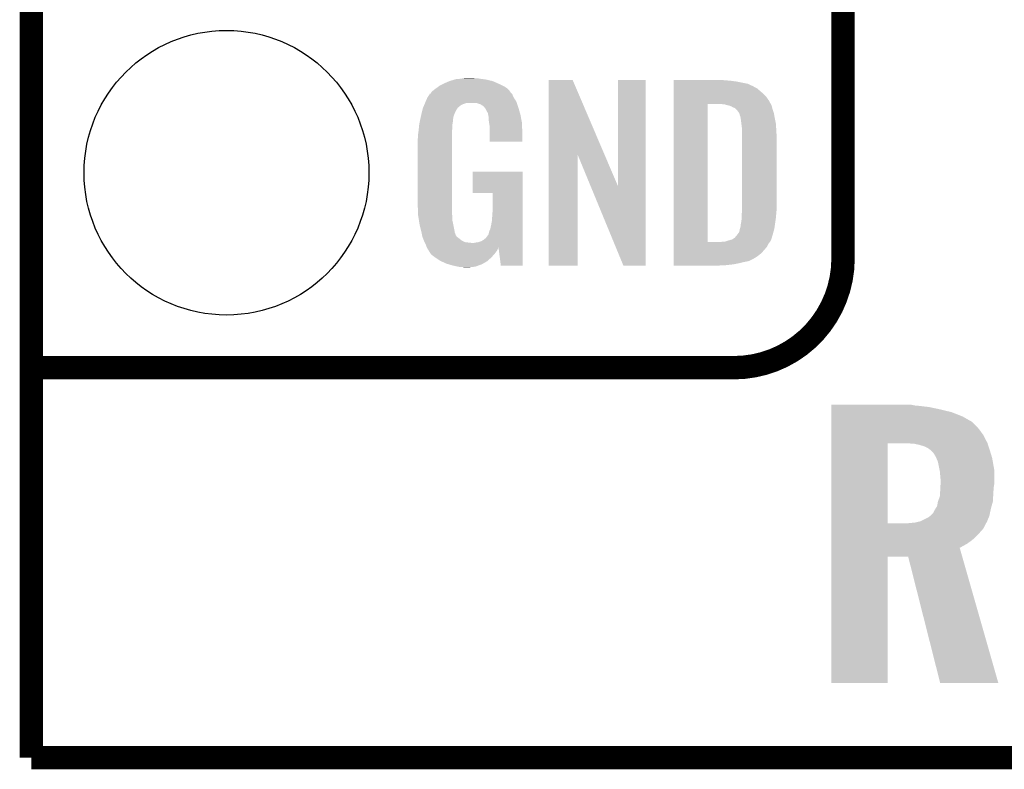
# Model space of a CAD drawing. Extents: x -1.3 to 24.2, y -3.9 to 53.4.
# Tile 1 of 28: x -1.3 to 5.1, y -3.9 to 1. Entities that reach past the tile are written whole.
import ezdxf

# ---------------------------------------------------------------- set-up
doc = ezdxf.new("R2010")
doc.units = 0
doc.layers.get('0').update_dxf_attribs({"linetype": 'CONTINUOUS'})
for name, color, linetype in [('RAK11720_CLICK_V100_GKO', 14, 'CONTINUOUS'), ('RAK11720_CLICK_V100_GTO', 12, 'CONTINUOUS'), ('RAK11720_CLICK_V100_GTS', 13, 'CONTINUOUS')]:
    doc.layers.add(name, color=color, linetype=linetype)

# ---------------------------------------------------------------- blocks, each defined once
blk = doc.blocks.new('ROUND_42')
blk.add_circle((0, 0), 0.9271)

msp = doc.modelspace()

# ---------------------------------------------------------------- linework, layer by layer
at = {"layer": 'RAK11720_CLICK_V100_GKO', "const_width": 0.1524}
for points in [[(-1.27, -3.81), (-1.27, 51.054)], [(-1.27, -3.81), (21.59, -3.81)]]:
    msp.add_lwpolyline(points, dxfattribs=at)
at = {"layer": 'RAK11720_CLICK_V100_GTO', "const_width": 0.1524}
for points in [[(4.0132, -0.5588), (4.0132, 18.3388)], [(-1.27, -1.27), (-0.26924, -1.27)], [(-1.27, -1.27), (3.302, -1.27)]]:
    msp.add_lwpolyline(points, dxfattribs=at)
msp.add_lwpolyline([(3.302, -1.27, 0.4142136), (4.0132, -0.5588)], format="xyb", dxfattribs=at)
at = {"layer": 'RAK11720_CLICK_V100_GTO'}
for points in [[(1.386842, 0.56642), (1.41224, 0.57912), (1.798318, 0.56642), (1.77292, 0.57912)], [(1.41224, 0.57912), (1.4224, 0.5842), (1.77292, 0.57912), (1.761308, 0.5842)], [(1.4224, 0.5842), (1.44526, 0.59436), (1.761308, 0.5842), (1.738084, 0.59436)], [(1.44526, 0.59436), (1.452874, 0.596898), (1.738084, 0.59436), (1.732282, 0.596898)], [(1.452874, 0.596898), (1.46812, 0.60198), (1.732282, 0.596898), (1.710686, 0.60198)], [(1.46812, 0.60198), (1.485054, 0.60706), (1.710686, 0.60198), (1.689098, 0.60706)], [(1.485054, 0.60706), (1.493522, 0.6096), (1.689098, 0.60706), (1.67005, 0.6096)], [(1.493522, 0.6096), (1.524, 0.61214), (1.67005, 0.6096), (1.651, 0.61214)], [(1.524, 0.61214), (1.53924, 0.61468), (1.651, 0.61214), (1.635762, 0.61468)], [(1.53924, 0.61468), (1.554482, 0.61722), (1.617982, 0.61468), (1.607822, 0.61722)], [(2.098052, 0.116728), (2.09806, 0.604506), (2.461042, 0.116728), (2.252984, 0.604506)], [(2.09806, 0.604506), (2.098062, 0.60452), (2.252984, 0.604506), (2.098062, 0.60452)], [(2.54762, -0.086252), (2.54764, 0.604498), (2.727946, -0.086252), (2.72796, 0.604498)], [(2.54764, 0.604498), (2.547642, 0.60452), (2.72796, 0.604498), (2.547642, 0.60452)], [(2.91086, 0.60198), (2.910862, 0.60452), (3.24612, 0.60198), (3.22072, 0.60452)], [(2.91086, 0.59944), (2.91086, 0.60198), (3.27914, 0.59944), (3.24612, 0.60198)], [(2.91086, 0.59436), (2.91086, 0.59944), (3.317238, 0.59436), (3.27914, 0.59944)], [(2.91086, 0.579118), (2.91086, 0.59436), (3.393442, 0.579118), (3.317238, 0.59436)], [(2.91086, 0.56388), (2.91086, 0.579118), (3.42646, 0.56388), (3.393442, 0.579118)], [(1.308102, 0.490222), (1.323334, 0.513076), (1.869442, 0.490222), (1.859282, 0.513076)], [(1.323334, 0.513076), (1.32334, 0.513084), (1.859282, 0.513076), (1.859276, 0.513084)], [(1.32334, 0.513084), (1.323362, 0.51562), (1.859276, 0.513084), (1.85674, 0.51562)], [(1.323362, 0.51562), (1.328424, 0.51563), (1.85674, 0.51562), (1.85673, 0.51563)], [(1.328424, 0.51563), (1.332992, 0.52324), (1.85673, 0.51563), (1.849122, 0.52324)], [(1.332992, 0.52324), (1.33604, 0.528316), (1.849122, 0.52324), (1.846582, 0.528316)], [(1.33604, 0.528316), (1.336044, 0.528322), (1.846582, 0.528316), (1.846578, 0.528322)], [(1.336044, 0.528322), (1.3589, 0.5461), (1.846578, 0.528322), (1.831342, 0.5461)], [(1.3589, 0.5461), (1.37636, 0.558798), (1.831342, 0.5461), (1.81356, 0.558798)], [(1.37636, 0.558798), (1.386842, 0.56642), (1.81356, 0.558798), (1.798318, 0.56642)], [(2.91086, 0.561338), (2.91086, 0.56388), (3.431542, 0.561338), (3.42646, 0.56388)], [(2.91086, 0.55626), (2.91086, 0.561338), (3.439162, 0.55626), (3.431542, 0.561338)], [(2.91086, 0.54864), (2.91086, 0.55626), (3.4544, 0.54864), (3.439162, 0.55626)], [(2.91086, 0.5334), (2.91086, 0.54864), (3.47218, 0.5334), (3.4544, 0.54864)], [(2.91086, 0.515622), (2.91086, 0.5334), (3.4925, 0.515622), (3.47218, 0.5334)], [(2.91086, 0.4953), (2.91086, 0.515622), (3.51282, 0.4953), (3.4925, 0.515622)], [(1.288314, 0.4445), (1.292592, 0.454658), (1.534158, 0.4445), (1.562098, 0.454658)], [(1.292592, 0.45466), (1.2958, 0.46228), (1.88976, 0.45466), (1.88722, 0.46228)], [(1.292592, 0.454658), (1.292592, 0.45466), (1.562098, 0.454658), (1.625596, 0.45466)], [(1.2958, 0.46228), (1.29794, 0.46736), (1.88722, 0.46228), (1.883988, 0.46736)], [(1.29794, 0.46736), (1.3081, 0.49022), (1.883988, 0.46736), (1.869442, 0.49022)], [(1.3081, 0.49022), (1.308102, 0.490222), (1.869442, 0.49022), (1.869442, 0.490222)], [(1.640842, 0.44958), (1.625596, 0.45466), (1.891454, 0.44958), (1.88976, 0.45466)], [(1.650998, 0.447042), (1.640842, 0.44958), (1.8923, 0.447042), (1.891454, 0.44958)], [(2.910858, 0.4699), (2.91086, 0.4953), (3.5306, 0.4699), (3.51282, 0.4953)], [(2.910858, 0.44704), (2.910858, 0.4699), (3.54307, 0.44704), (3.5306, 0.4699)], [(1.26492, 0.36576), (1.270362, 0.388618), (1.477588, 0.36576), (1.4859, 0.388618)], [(1.270362, 0.388618), (1.2752, 0.408938), (1.4859, 0.388618), (1.49606, 0.408938)], [(1.2752, 0.408938), (1.277622, 0.419102), (1.49606, 0.408938), (1.502836, 0.419102)], [(1.277622, 0.419102), (1.279758, 0.424176), (1.502836, 0.419102), (1.50622, 0.424176)], [(1.279758, 0.424176), (1.280828, 0.426718), (1.50622, 0.424176), (1.511296, 0.426718)], [(1.280828, 0.426718), (1.285106, 0.436878), (1.511296, 0.426718), (1.521458, 0.436878)], [(1.285106, 0.436878), (1.288314, 0.4445), (1.521458, 0.436878), (1.534158, 0.4445)], [(1.666238, 0.436882), (1.650998, 0.447042), (1.895686, 0.436882), (1.8923, 0.447042)], [(1.671316, 0.434342), (1.666238, 0.436882), (1.896534, 0.434342), (1.895686, 0.436882)], [(1.680028, 0.42418), (1.671316, 0.434342), (1.89992, 0.42418), (1.896534, 0.434342)], [(1.68656, 0.41656), (1.680028, 0.42418), (1.902162, 0.41656), (1.89992, 0.42418)], [(1.69672, 0.396242), (1.68656, 0.41656), (1.908138, 0.396242), (1.902162, 0.41656)], [(1.701796, 0.388626), (1.69672, 0.396242), (1.910378, 0.388626), (1.908138, 0.396242)], [(1.7018, 0.381004), (1.701796, 0.388626), (1.91262, 0.381004), (1.910378, 0.388626)], [(2.910842, -0.452098), (2.910858, 0.44704), (3.13182, -0.452098), (3.131842, 0.44704)], [(3.243582, 0.4445), (3.223258, 0.44704), (3.544456, 0.4445), (3.54307, 0.44704)], [(3.25247, 0.44196), (3.243582, 0.4445), (3.54584, 0.44196), (3.544456, 0.4445)], [(3.261358, 0.43942), (3.25247, 0.44196), (3.547112, 0.43942), (3.54584, 0.44196)], [(3.274062, 0.436878), (3.261358, 0.43942), (3.548382, 0.436878), (3.547112, 0.43942)], [(3.286762, 0.431798), (3.274062, 0.436878), (3.549652, 0.431798), (3.548382, 0.436878)], [(3.294382, 0.42672), (3.286762, 0.431798), (3.55092, 0.42672), (3.549652, 0.431798)], [(3.299464, 0.42418), (3.294382, 0.42672), (3.551646, 0.42418), (3.55092, 0.42672)], [(3.302004, 0.424178), (3.299464, 0.42418), (3.551648, 0.424178), (3.551646, 0.42418)], [(3.31216, 0.419098), (3.302004, 0.424178), (3.553098, 0.419098), (3.551648, 0.424178)], [(3.322318, 0.40894), (3.31216, 0.419098), (3.556, 0.40894), (3.553098, 0.419098)], [(3.32232, 0.408938), (3.322318, 0.40894), (3.556002, 0.408938), (3.556, 0.40894)], [(3.337562, 0.388618), (3.32232, 0.408938), (3.562774, 0.388618), (3.556002, 0.408938)], [(3.338198, 0.38608), (3.337562, 0.388618), (3.56362, 0.38608), (3.562774, 0.388618)], [(3.3401, 0.378462), (3.338198, 0.38608), (3.56489, 0.378462), (3.56362, 0.38608)], [(1.25476, 0.3175), (1.257432, 0.330198), (1.471082, 0.3175), (1.4732, 0.330198)], [(1.257432, 0.330198), (1.260106, 0.342898), (1.4732, 0.330198), (1.4732, 0.342898)], [(1.260106, 0.342898), (1.262244, 0.353058), (1.4732, 0.342898), (1.47574, 0.353058)], [(1.262244, 0.353058), (1.263848, 0.360676), (1.47574, 0.353058), (1.47574, 0.360676)], [(1.263848, 0.360676), (1.26492, 0.36576), (1.47574, 0.360676), (1.477588, 0.36576)], [(1.701802, 0.381002), (1.7018, 0.381004), (1.91262, 0.381002), (1.91262, 0.381004)], [(1.704338, 0.375924), (1.701802, 0.381002), (1.913588, 0.375924), (1.91262, 0.381002)], [(1.70434, 0.373382), (1.704338, 0.375924), (1.914072, 0.373382), (1.913588, 0.375924)], [(1.70688, 0.360682), (1.70434, 0.373382), (1.916492, 0.360682), (1.914072, 0.373382)], [(1.70688, 0.340362), (1.70688, 0.360682), (1.920362, 0.340362), (1.916492, 0.360682)], [(1.708836, 0.327658), (1.70688, 0.340362), (1.92278, 0.327658), (1.920362, 0.340362)], [(1.71196, 0.307342), (1.708836, 0.327658), (1.923628, 0.307342), (1.92278, 0.327658)], [(3.34264, 0.37084), (3.3401, 0.378462), (3.56616, 0.37084), (3.56489, 0.378462)], [(3.34518, 0.365756), (3.34264, 0.37084), (3.567008, 0.365756), (3.56616, 0.37084)], [(3.34518, 0.363218), (3.34518, 0.365756), (3.567432, 0.363218), (3.567008, 0.365756)], [(3.34645, 0.3556), (3.34518, 0.363218), (3.5687, 0.3556), (3.567432, 0.363218)], [(3.34772, 0.34798), (3.34645, 0.3556), (3.570224, 0.34798), (3.5687, 0.3556)], [(3.35153, 0.3175), (3.34772, 0.34798), (3.57632, 0.3175), (3.570224, 0.34798)], [(1.24714, 0.25146), (1.24968, 0.26924), (1.46812, 0.25146), (1.46812, 0.26924)], [(1.24968, 0.26924), (1.250214, 0.274318), (1.46812, 0.26924), (1.46812, 0.274318)], [(1.250214, 0.274318), (1.25262, 0.29718), (1.46812, 0.274318), (1.47066, 0.29718)], [(1.25262, 0.29718), (1.254492, 0.314958), (1.47066, 0.29718), (1.47066, 0.314958)], [(1.254492, 0.314958), (1.25476, 0.3175), (1.47066, 0.314958), (1.471082, 0.3175)], [(1.71196, 0.2667), (1.71196, 0.307342), (1.92532, 0.2667), (1.923628, 0.307342)], [(1.71196, 0.203222), (1.71196, 0.2667), (1.925298, 0.203222), (1.92532, 0.2667)], [(3.35534, 0.287018), (3.35153, 0.3175), (3.578114, 0.287018), (3.57632, 0.3175)], [(3.35534, 0.27432), (3.35534, 0.287018), (3.57886, 0.27432), (3.578114, 0.287018)], [(3.35534, 0.228602), (3.35534, 0.27432), (3.5814, 0.228602), (3.57886, 0.27432)], [(1.2446, 0.218442), (1.24714, 0.233682), (1.46812, 0.218442), (1.46812, 0.233682)], [(1.2446, -0.20574), (1.2446, 0.218442), (1.46812, -0.20574), (1.46812, 0.218442)], [(1.24714, 0.233682), (1.24714, 0.25146), (1.46812, 0.233682), (1.46812, 0.25146)], [(1.925298, 0.2032), (1.71196, 0.203222), (1.925298, 0.2032), (1.925298, 0.203222)], [(3.35534, -0.23622), (3.35534, 0.228602), (3.5814, -0.23622), (3.5814, 0.228602)], [(2.09804, -0.604498), (2.098052, 0.116728), (2.285978, -0.604498), (2.286, 0.116728)], [(2.369636, -0.086252), (2.286, 0.116728), (2.54762, -0.086252), (2.461042, 0.116728)], [(1.60274, -0.132058), (1.60276, 0.007598), (1.927854, -0.132058), (1.92786, 0.007598)], [(1.60276, 0.007598), (1.602762, 0.00762), (1.92786, 0.007598), (1.602762, 0.00762)], [(2.583176, -0.604506), (2.369636, -0.086252), (2.727938, -0.604506), (2.727946, -0.086252)], [(1.732258, -0.13208), (1.60274, -0.132058), (1.927854, -0.13208), (1.927854, -0.132058)], [(1.73228, -0.243842), (1.732258, -0.13208), (1.92785, -0.243842), (1.927854, -0.13208)], [(1.246868, -0.26924), (1.2446, -0.20574), (1.46812, -0.26924), (1.46812, -0.20574)], [(1.72974, -0.28194), (1.73228, -0.243842), (1.927848, -0.28194), (1.92785, -0.243842)], [(3.354416, -0.26162), (3.35534, -0.25146), (3.57886, -0.26162), (3.579876, -0.25146)], [(3.35534, -0.25146), (3.35534, -0.23622), (3.579876, -0.25146), (3.5814, -0.23622)], [(1.24714, -0.276858), (1.246868, -0.26924), (1.469074, -0.276858), (1.46812, -0.26924)], [(1.249174, -0.289562), (1.24714, -0.276858), (1.47066, -0.289562), (1.469074, -0.276858)], [(1.252832, -0.312422), (1.249174, -0.289562), (1.47066, -0.312422), (1.47066, -0.289562)], [(1.256488, -0.33528), (1.252832, -0.312422), (1.47574, -0.33528), (1.47066, -0.312422)], [(1.72212, -0.3429), (1.7272, -0.31496), (1.927846, -0.3429), (1.927848, -0.31496)], [(1.7272, -0.31496), (1.72974, -0.28194), (1.927848, -0.31496), (1.927848, -0.28194)], [(3.35026, -0.322578), (3.3528, -0.30226), (3.571966, -0.322578), (3.574868, -0.30226)], [(3.3528, -0.279398), (3.354416, -0.26162), (3.577378, -0.279398), (3.57886, -0.26162)], [(3.3528, -0.2921), (3.3528, -0.279398), (3.57632, -0.2921), (3.577378, -0.279398)], [(3.3528, -0.30226), (3.3528, -0.2921), (3.574868, -0.30226), (3.57632, -0.2921)], [(1.2573, -0.34036), (1.256488, -0.33528), (1.476756, -0.34036), (1.47574, -0.33528)], [(1.26238, -0.36068), (1.2573, -0.34036), (1.48082, -0.36068), (1.476756, -0.34036)], [(1.269366, -0.388622), (1.26238, -0.36068), (1.485902, -0.388622), (1.48082, -0.36068)], [(1.70688, -0.396238), (1.709422, -0.383538), (1.927844, -0.396238), (1.927844, -0.383538)], [(1.709422, -0.383538), (1.71704, -0.365758), (1.927844, -0.383538), (1.927846, -0.365758)], [(1.71704, -0.365758), (1.72212, -0.3429), (1.927846, -0.365758), (1.927846, -0.3429)], [(3.337558, -0.386084), (3.3401, -0.37084), (3.560062, -0.386084), (3.564128, -0.37084)], [(3.3401, -0.37084), (3.342638, -0.363222), (3.564128, -0.37084), (3.56616, -0.363222)], [(3.342638, -0.363222), (3.345178, -0.355602), (3.56616, -0.363222), (3.567248, -0.355602)], [(3.345178, -0.355602), (3.34518, -0.353064), (3.567248, -0.355602), (3.56761, -0.353064)], [(3.34518, -0.353064), (3.347718, -0.345442), (3.56761, -0.353064), (3.568698, -0.345442)], [(3.347718, -0.345442), (3.34772, -0.335282), (3.568698, -0.345442), (3.57015, -0.335282)], [(3.34772, -0.335282), (3.35026, -0.322578), (3.57015, -0.335282), (3.571966, -0.322578)], [(1.27, -0.39116), (1.269366, -0.388622), (1.486856, -0.39116), (1.485902, -0.388622)], [(1.273558, -0.40894), (1.27, -0.39116), (1.493524, -0.40894), (1.486856, -0.39116)], [(1.274066, -0.411484), (1.273558, -0.40894), (1.496062, -0.411484), (1.493524, -0.40894)], [(1.27508, -0.416558), (1.274066, -0.411484), (1.498604, -0.416558), (1.496062, -0.411484)], [(1.275082, -0.41656), (1.27508, -0.416558), (1.498604, -0.41656), (1.498604, -0.416558)], [(1.280796, -0.4318), (1.275082, -0.41656), (1.51892, -0.4318), (1.498604, -0.41656)], [(1.2827, -0.43688), (1.280796, -0.4318), (1.52527, -0.43688), (1.51892, -0.4318)], [(1.284878, -0.441962), (1.2827, -0.43688), (1.531622, -0.441962), (1.52527, -0.43688)], [(1.289232, -0.45212), (1.284878, -0.441962), (1.551944, -0.45212), (1.531622, -0.441962)], [(1.640842, -0.452118), (1.656082, -0.44704), (1.927842, -0.452118), (1.927842, -0.44704)], [(1.656082, -0.44704), (1.673858, -0.43688), (1.927842, -0.44704), (1.927844, -0.43688)], [(1.673858, -0.43688), (1.689102, -0.424178), (1.927844, -0.43688), (1.927844, -0.424178)], [(1.689102, -0.424178), (1.701802, -0.406398), (1.927844, -0.424178), (1.927844, -0.406398)], [(1.701802, -0.406398), (1.70434, -0.403856), (1.927844, -0.406398), (1.927844, -0.403856)], [(1.70434, -0.403856), (1.70688, -0.396238), (1.927844, -0.403856), (1.927844, -0.396238)], [(3.241036, -0.44958), (3.27406, -0.43942), (3.53822, -0.44958), (3.5433, -0.43942)], [(3.27406, -0.43942), (3.29184, -0.434342), (3.5433, -0.43942), (3.545838, -0.434342)], [(3.29184, -0.434342), (3.291842, -0.43434), (3.545838, -0.434342), (3.54584, -0.43434)], [(3.291842, -0.43434), (3.30708, -0.42418), (3.54584, -0.43434), (3.548966, -0.42418)], [(3.30708, -0.42418), (3.309622, -0.421638), (3.548966, -0.42418), (3.549748, -0.421638)], [(3.309622, -0.421638), (3.32232, -0.4064), (3.549748, -0.421638), (3.554436, -0.4064)], [(3.32232, -0.4064), (3.32613, -0.40132), (3.554436, -0.4064), (3.556, -0.40132)], [(3.32613, -0.40132), (3.337558, -0.386084), (3.556, -0.40132), (3.560062, -0.386084)], [(1.29032, -0.45466), (1.289232, -0.45212), (1.57226, -0.45466), (1.551944, -0.45212)], [(1.29159, -0.4572), (1.29032, -0.45466), (1.597658, -0.4572), (1.57226, -0.45466)], [(1.29794, -0.4699), (1.29159, -0.4572), (1.927842, -0.4699), (1.927842, -0.4572)], [(1.30302, -0.485138), (1.29794, -0.4699), (1.927842, -0.485138), (1.927842, -0.4699)], [(1.30357, -0.486236), (1.30302, -0.485138), (1.927842, -0.486236), (1.927842, -0.485138)], [(1.30357, -0.486238), (1.30357, -0.486236), (1.77038, -0.486238), (1.7704, -0.486236)], [(1.305564, -0.490224), (1.30357, -0.486238), (1.770378, -0.490224), (1.77038, -0.486238)], [(1.3081, -0.495298), (1.305564, -0.490224), (1.767478, -0.495298), (1.770378, -0.490224)], [(1.316568, -0.508), (1.3081, -0.495298), (1.76022, -0.508), (1.767478, -0.495298)], [(1.31826, -0.51054), (1.316568, -0.508), (1.758314, -0.51054), (1.76022, -0.508)], [(1.320794, -0.513074), (1.31826, -0.51054), (1.756414, -0.513074), (1.758314, -0.51054)], [(1.610362, -0.4572), (1.62306, -0.45466), (1.927842, -0.4572), (1.927842, -0.45466)], [(1.62306, -0.45466), (1.640842, -0.452118), (1.927842, -0.45466), (1.927842, -0.452118)], [(1.785618, -0.6045), (1.7704, -0.486236), (1.927838, -0.6045), (1.927842, -0.486236)], [(2.91084, -0.523242), (2.910842, -0.4826), (3.482338, -0.523242), (3.5179, -0.4826)], [(2.910842, -0.45212), (2.910842, -0.452098), (3.213098, -0.45212), (3.13182, -0.452098)], [(2.910842, -0.462282), (2.910842, -0.45212), (3.528058, -0.462282), (3.536186, -0.45212)], [(2.910842, -0.4826), (2.910842, -0.462282), (3.5179, -0.4826), (3.528058, -0.462282)], [(3.213098, -0.45212), (3.225798, -0.44958), (3.536186, -0.45212), (3.53822, -0.44958)], [(1.3208, -0.515616), (1.320794, -0.513074), (1.754508, -0.515616), (1.756414, -0.513074)], [(1.329872, -0.52832), (1.3208, -0.515616), (1.74498, -0.52832), (1.754508, -0.515616)], [(1.333498, -0.533398), (1.329872, -0.52832), (1.740466, -0.533398), (1.74498, -0.52832)], [(1.35382, -0.54864), (1.333498, -0.533398), (1.726916, -0.54864), (1.740466, -0.533398)], [(1.357632, -0.55118), (1.35382, -0.54864), (1.72466, -0.55118), (1.726916, -0.54864)], [(1.391918, -0.574038), (1.357632, -0.55118), (1.699516, -0.574038), (1.72466, -0.55118)], [(1.39737, -0.576582), (1.391918, -0.574038), (1.696718, -0.576582), (1.699516, -0.574038)], [(1.43002, -0.59182), (1.39737, -0.576582), (1.670048, -0.59182), (1.696718, -0.576582)], [(2.91084, -0.54356), (2.91084, -0.523242), (3.456938, -0.54356), (3.482338, -0.523242)], [(2.91084, -0.56134), (2.91084, -0.54356), (3.428998, -0.56134), (3.456938, -0.54356)], [(2.91084, -0.56896), (2.91084, -0.56134), (3.41376, -0.56896), (3.428998, -0.56134)], [(2.91084, -0.57658), (2.91084, -0.56896), (3.395978, -0.57658), (3.41376, -0.56896)], [(2.91084, -0.58166), (2.91084, -0.57658), (3.36804, -0.58166), (3.395978, -0.57658)], [(1.447292, -0.5969), (1.43002, -0.59182), (1.661158, -0.5969), (1.670048, -0.59182)], [(1.4732, -0.60452), (1.447292, -0.5969), (1.639568, -0.60452), (1.661158, -0.5969)], [(1.50876, -0.61214), (1.4732, -0.60452), (1.617978, -0.61214), (1.639568, -0.60452)], [(1.523998, -0.61468), (1.50876, -0.61214), (1.59258, -0.61468), (1.617978, -0.61214)], [(1.551938, -0.61722), (1.539238, -0.61468), (1.567182, -0.61722), (1.59258, -0.61468)], [(1.927838, -0.60452), (1.785618, -0.6045), (1.927838, -0.60452), (1.927838, -0.6045)], [(2.285978, -0.60452), (2.09804, -0.604498), (2.285978, -0.60452), (2.285978, -0.604498)], [(2.727938, -0.60452), (2.583176, -0.604506), (2.727938, -0.60452), (2.727938, -0.604506)], [(2.91084, -0.58928), (2.91084, -0.58166), (3.33756, -0.58928), (3.36804, -0.58166)], [(2.91084, -0.5969), (2.91084, -0.58928), (3.29946, -0.5969), (3.33756, -0.58928)], [(2.91084, -0.60198), (2.91084, -0.5969), (3.25374, -0.60198), (3.29946, -0.5969)], [(2.91084, -0.604498), (2.91084, -0.60198), (3.205898, -0.604498), (3.25374, -0.60198)], [(3.205482, -0.60452), (2.91084, -0.604498), (3.205482, -0.60452), (3.205898, -0.604498)], [(3.93702, -1.51638), (3.937022, -1.5113), (4.4831, -1.51638), (4.457702, -1.5113)], [(3.93702, -1.51892), (3.93702, -1.51638), (4.51104, -1.51892), (4.4831, -1.51638)], [(3.93702, -1.52654), (3.93702, -1.51892), (4.574538, -1.52654), (4.51104, -1.51892)], [(3.93702, -1.54178), (3.93702, -1.52654), (4.64566, -1.54178), (4.574538, -1.52654)], [(3.93702, -1.559562), (3.93702, -1.54178), (4.719322, -1.559562), (4.64566, -1.54178)], [(3.93702, -1.5875), (3.93702, -1.559562), (4.790442, -1.5875), (4.719322, -1.559562)], [(3.93702, -1.62052), (3.93702, -1.5875), (4.84886, -1.62052), (4.790442, -1.5875)], [(3.93702, -1.625602), (3.93702, -1.62052), (4.856482, -1.625602), (4.84886, -1.62052)], [(3.93702, -1.64338), (3.93702, -1.625602), (4.87426, -1.64338), (4.856482, -1.625602)], [(3.93702, -1.66878), (3.93702, -1.64338), (4.89712, -1.66878), (4.87426, -1.64338)], [(3.937018, -1.70688), (3.93702, -1.66878), (4.92506, -1.70688), (4.89712, -1.66878)], [(3.937018, -1.760222), (3.937018, -1.70688), (4.953002, -1.760222), (4.92506, -1.70688)], [(3.937012, -2.283438), (3.937018, -1.76276), (4.30276, -2.283438), (4.302782, -1.76276)], [(3.937018, -1.76276), (3.937018, -1.760222), (4.953816, -1.76276), (4.953002, -1.760222)], [(4.475482, -1.7653), (4.43484, -1.76276), (4.954628, -1.7653), (4.953816, -1.76276)], [(4.511038, -1.77292), (4.475482, -1.7653), (4.957066, -1.77292), (4.954628, -1.7653)], [(4.54406, -1.78308), (4.511038, -1.77292), (4.960318, -1.78308), (4.957066, -1.77292)], [(4.56438, -1.793242), (4.54406, -1.78308), (4.963568, -1.793242), (4.960318, -1.78308)], [(4.582162, -1.805942), (4.56438, -1.793242), (4.967632, -1.805942), (4.963568, -1.793242)], [(4.59994, -1.82372), (4.582162, -1.805942), (4.97332, -1.82372), (4.967632, -1.805942)], [(4.602482, -1.826262), (4.59994, -1.82372), (4.974104, -1.826262), (4.97332, -1.82372)], [(4.61772, -1.85166), (4.602482, -1.826262), (4.981918, -1.85166), (4.974104, -1.826262)], [(4.619838, -1.85674), (4.61772, -1.85166), (4.98348, -1.85674), (4.981918, -1.85166)], [(4.63042, -1.882142), (4.619838, -1.85674), (4.987964, -1.882142), (4.98348, -1.85674)], [(4.642614, -1.943102), (4.63042, -1.882142), (4.99872, -1.943102), (4.987964, -1.882142)], [(4.64312, -1.94564), (4.642614, -1.943102), (4.99872, -1.94564), (4.99872, -1.943102)], [(4.64566, -1.97358), (4.64312, -1.94564), (4.99872, -1.97358), (4.99872, -1.94564)], [(4.6482, -1.998978), (4.64566, -1.97358), (4.99872, -1.998978), (4.99872, -1.97358)], [(4.646548, -2.052318), (4.648198, -2.019302), (4.99364, -2.052318), (4.99872, -2.019302)], [(4.648198, -2.019302), (4.6482, -2.0193), (4.99872, -2.019302), (4.99872, -2.0193)], [(4.6482, -2.0193), (4.6482, -1.998978), (4.99872, -2.0193), (4.99872, -1.998978)], [(4.631326, -2.141222), (4.643118, -2.108202), (4.98856, -2.141222), (4.990296, -2.108202)], [(4.643118, -2.108202), (4.644134, -2.09296), (4.990296, -2.108202), (4.9911, -2.09296)], [(4.644134, -2.09296), (4.64566, -2.0701), (4.9911, -2.09296), (4.992528, -2.0701)], [(4.64566, -2.0701), (4.646548, -2.052318), (4.992528, -2.0701), (4.99364, -2.052318)], [(4.615816, -2.186938), (4.625338, -2.171702), (4.97586, -2.186938), (4.980092, -2.171702)], [(4.625338, -2.171702), (4.63042, -2.143762), (4.980092, -2.171702), (4.987854, -2.143762)], [(4.63042, -2.143762), (4.631326, -2.141222), (4.987854, -2.143762), (4.98856, -2.141222)], [(4.516118, -2.270762), (4.571996, -2.242822), (4.951054, -2.270762), (4.96256, -2.242822)], [(4.571996, -2.242822), (4.580462, -2.235202), (4.96256, -2.242822), (4.965698, -2.235202)], [(4.580462, -2.235202), (4.5974, -2.21996), (4.965698, -2.235202), (4.968906, -2.21996)], [(4.5974, -2.21996), (4.599936, -2.217422), (4.968906, -2.21996), (4.96944, -2.217422)], [(4.599936, -2.217422), (4.60248, -2.209802), (4.96944, -2.217422), (4.971044, -2.209802)], [(4.60248, -2.209802), (4.61264, -2.19202), (4.971044, -2.209802), (4.974788, -2.19202)], [(4.61264, -2.19202), (4.615816, -2.186938), (4.974788, -2.19202), (4.97586, -2.186938)], [(3.937012, -2.28346), (3.937012, -2.283438), (4.434838, -2.28346), (4.30276, -2.283438)], [(3.937012, -2.31648), (3.937012, -2.28346), (4.9276, -2.31648), (4.94411, -2.28346)], [(4.434838, -2.28346), (4.457662, -2.280924), (4.94411, -2.28346), (4.945378, -2.280924)], [(4.457662, -2.280924), (4.4577, -2.28092), (4.945378, -2.280924), (4.94538, -2.28092)], [(4.4577, -2.28092), (4.483098, -2.27838), (4.94538, -2.28092), (4.947918, -2.27838)], [(4.483098, -2.27838), (4.516118, -2.270762), (4.947918, -2.27838), (4.951054, -2.270762)], [(3.93701, -2.3368), (3.937012, -2.31648), (4.90982, -2.3368), (4.9276, -2.31648)], [(3.93701, -2.36474), (3.93701, -2.3368), (4.88442, -2.36474), (4.90982, -2.3368)], [(3.93701, -2.39268), (3.93701, -2.36474), (4.85394, -2.39268), (4.88442, -2.36474)], [(3.93701, -2.418082), (3.93701, -2.39268), (4.81838, -2.418082), (4.85394, -2.39268)], [(3.93701, -2.443496), (3.93701, -2.418082), (4.772664, -2.443496), (4.81838, -2.418082)], [(3.937008, -2.5019), (3.93701, -2.443496), (4.789326, -2.5019), (4.772664, -2.443496)], [(3.937, -3.324838), (3.937008, -2.501922), (4.302738, -3.324838), (4.30276, -2.501922)], [(3.937008, -2.501922), (3.937008, -2.5019), (4.30276, -2.501922), (4.437362, -2.5019)], [(4.645656, -3.324842), (4.437362, -2.5019), (5.024088, -3.324842), (4.789326, -2.5019)], [(4.302738, -3.32486), (3.937, -3.324838), (4.302738, -3.32486), (4.302738, -3.324838)], [(5.024092, -3.32486), (4.645656, -3.324842), (5.024092, -3.32486), (5.024088, -3.324842)]]:
    msp.add_solid(points, dxfattribs=at)

# ---------------------------------------------------------------- block references
at = {"layer": 'RAK11720_CLICK_V100_GTS'}
msp.add_blockref('ROUND_42', (0, 0), dxfattribs=at)

doc.saveas('drawing.dxf')
